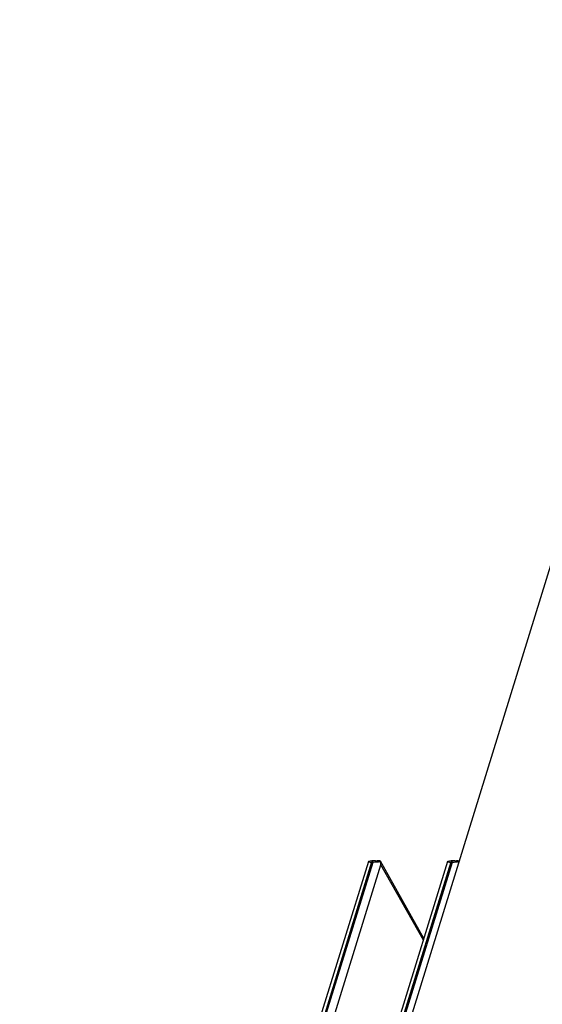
# Model space of a CAD drawing. Header units: millimetres. Extents: x 0 to 594, y 0 to 420.
# Tile 23 of 45: x 273 to 294, y 123 to 163. Entities that reach past the tile are written whole.
import ezdxf

# ---------------------------------------------------------------- set-up
doc = ezdxf.new("R2010")
doc.units = ezdxf.units.MM
doc.header["$LTSCALE"] = 2
doc.layers.add('00_COMPONENTS', color=7, linetype='CONTINUOUS')

msp = doc.modelspace()

# ---------------------------------------------------------------- linework, layer by layer
at = {"layer": '00_COMPONENTS'}
for p, q in [((285.6485, 111.7747), (301.407, 162.7693)), ((287.1406, 128.537), (272.9645, 82.6634)), ((290.3643, 128.537), (276.1883, 82.6634)), ((287.1406, 128.537), (287.142, 128.5395)), ((287.4361, 128.565), (287.5032, 128.565)), ((289.3956, 125.4023), (287.6286, 128.5484)), ((290.3643, 128.537), (290.3657, 128.5395)), ((290.6598, 128.565), (290.7269, 128.565)), ((287.2714, 128.5158), (273.1589, 82.8478)), ((273.2222, 82.8478), (287.3347, 128.5158)), ((273.513, 82.6558), (287.6514, 128.4078)), ((290.4951, 128.5158), (276.3826, 82.8478)), ((276.4459, 82.8478), (290.5584, 128.5158)), ((287.3347, 128.5158), (287.2714, 128.5158)), ((289.3756, 125.3377), (287.6514, 128.4078)), ((290.5584, 128.5158), (290.4951, 128.5158))]:
    msp.add_line(p, q, dxfattribs=at)
for centre, major_axis, ratio, start_param, end_param in [((287.4082, 128.5562), (0.2678, 0.021), 0.1290048, 3.0904161, 4.1662804), ((287.3052, 128.5239), (0.265, 0.0207), 0.1342246, 1.0436459, 2.2239538), ((287.4715, 128.5562), (0.2678, 0.021), 0.1290048, -2.1169049, -0.9708946), ((287.3557, 128.5239), (0.2736, 0.0226), 0.1258245, -0.1894857, 0.9908221), ((290.6319, 128.5562), (0.2678, 0.021), 0.1290048, 3.0904161, 4.1662804), ((290.5289, 128.5239), (0.265, 0.0207), 0.1342246, 1.0436459, 2.2239538), ((290.6952, 128.5562), (0.2678, 0.021), 0.1290048, -2.1169049, -1.0606992), ((290.5794, 128.5239), (0.2736, 0.0226), 0.1258245, 0.3548766, 0.9908221)]:
    msp.add_ellipse(centre, major_axis=major_axis, ratio=ratio, start_param=start_param, end_param=end_param, dxfattribs=at)
msp.add_open_spline([(287.6514, 128.4078), (287.6482, 128.4524), (287.6394, 128.4971), (287.6249, 128.5395)], degree=3, dxfattribs=at)

doc.saveas('drawing.dxf')
